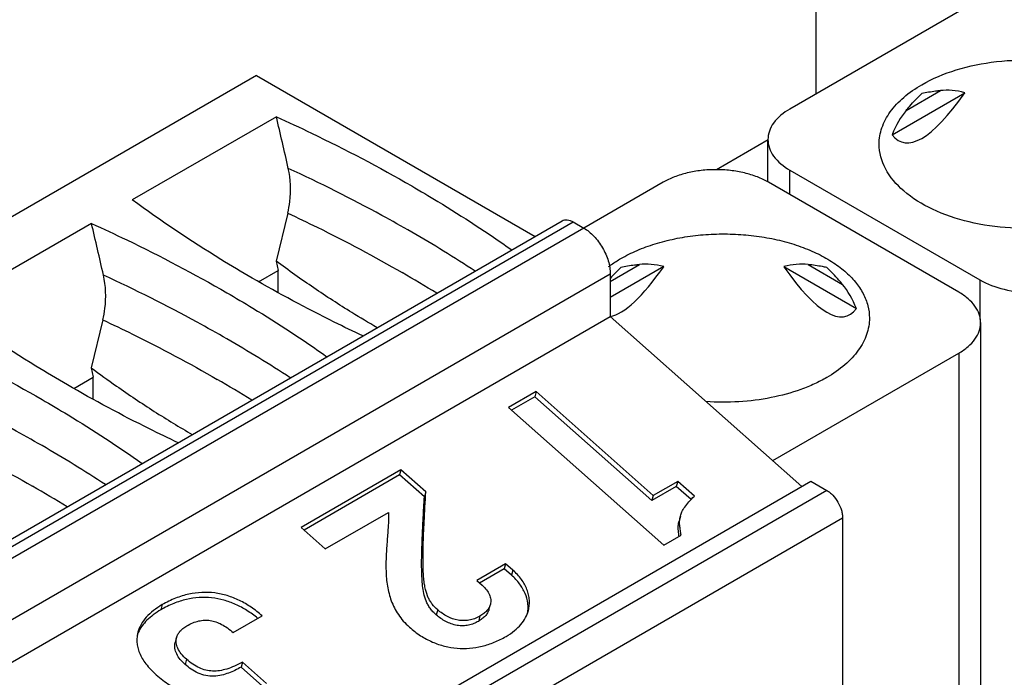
# Paper-space layout '61767N-2-A-2_1_1' of a CAD drawing. Header units: millimetres. Extents: x 0 to 594, y 1 to 420.
# Tile 34 of 222: x 258.19 to 262.14, y 104.82 to 107.46. Entities that reach past the tile are written whole.
import ezdxf

# ---------------------------------------------------------------- set-up
doc = ezdxf.new("R2010")
doc.units = ezdxf.units.MM
doc.header["$LTSCALE"] = 32.67
for name, color, linetype in [('61852N-1_DXF_CONTINUOUS_LINE', 7, 'CONTINUOUS'), ('U3-PXC_18471DXF_CONTINUOUS_LINE', 7, 'CONTINUOUS'), ('U4-PXC_18470DXF_CONTINUOUS_LINE', 7, 'CONTINUOUS')]:
    doc.layers.add(name, color=color, linetype=linetype)

psp = doc.layouts.new('61767N-2-A-2_1_1')

# ---------------------------------------------------------------- linework, layer by layer
at = {"layer": '61852N-1_DXF_CONTINUOUS_LINE', "color": 7, "linetype": 'Continuous'}
psp.add_line((261.1918, 106.9803), (260.9846, 106.8607), dxfattribs=at)
at = {"layer": 'U3-PXC_18471DXF_CONTINUOUS_LINE', "color": 7, "linetype": 'Continuous'}
for p, q in [((259.1363, 107.2388), (253.8967, 104.2137)), ((259.1363, 107.2388), (260.2555, 106.5927)), ((259.2164, 107.0734), (258.6379, 106.7394)), ((260.7697, 106.8102), (260.4515, 106.6265)), ((261.9577, 106.3693), (261.194, 106.8102)), ((259.262, 106.6866), (259.2156, 106.4938)), ((255.1245, 103.6303), (260.3641, 106.6554)), ((258.474, 106.6448), (257.8955, 106.3108)), ((260.4091, 106.651), (260.4515, 106.6265)), ((259.2156, 106.4938), (259.2233, 106.4562)), ((259.1453, 106.4112), (259.2233, 106.4562)), ((259.2233, 106.368), (259.2233, 106.4562)), ((260.7723, 106.4715), (260.5576, 106.3476)), ((260.5576, 106.4428), (260.5576, 106.2713)), ((261.2551, 106.4715), (261.5465, 106.3033)), ((255.318, 103.2462), (260.5576, 106.2713)), ((258.5195, 106.258), (258.4731, 106.0651)), ((260.5576, 106.2713), (261.3272, 105.5889)), ((262.0455, 106.2468), (262.0455, 104.5569)), ((261.2101, 105.6927), (261.9577, 106.1243)), ((258.4731, 106.0651), (258.4808, 106.0276)), ((258.4029, 105.9825), (258.4808, 106.0276)), ((258.4808, 105.9393), (258.4808, 106.0276)), ((260.2607, 105.9697), (260.1496, 105.9055)), ((260.2607, 105.9697), (260.2552, 105.9492)), ((260.7307, 105.5529), (260.2607, 105.9697)), ((260.2552, 105.9492), (260.1615, 105.8951)), ((260.7252, 105.5324), (260.2552, 105.9492)), ((260.1496, 105.9055), (260.7729, 105.3529)), ((259.717, 105.6558), (259.316, 105.4242)), ((259.717, 105.6558), (259.7115, 105.6353)), ((259.8166, 105.5674), (259.717, 105.6558)), ((256.1241, 102.5848), (261.3637, 105.6099)), ((259.7115, 105.6353), (259.3278, 105.4137)), ((259.8111, 105.5469), (259.7115, 105.6353)), ((260.8285, 105.6094), (260.7307, 105.5529)), ((260.8285, 105.6094), (260.823, 105.5889)), ((260.8958, 105.5498), (260.8285, 105.6094)), ((261.3637, 105.6099), (261.4273, 105.5732)), ((259.8166, 105.5674), (259.8111, 105.5469)), ((260.823, 105.5889), (260.7252, 105.5324)), ((260.8821, 105.5365), (260.823, 105.5889)), ((260.7307, 105.5529), (260.7252, 105.5324)), ((259.413, 105.3381), (259.6669, 105.4847)), ((260.8394, 105.4701), (260.8339, 105.4496)), ((261.491, 105.463), (261.491, 104.0422)), ((259.316, 105.4242), (259.413, 105.3381)), ((260.7729, 105.3529), (260.8425, 105.3931)), ((260.1375, 105.279), (260.0212, 105.2118)), ((260.132, 105.2585), (260.033, 105.2013)), ((260.1375, 105.279), (260.132, 105.2585)), ((260.161, 105.2329), (260.132, 105.2585)), ((260.1665, 105.2533), (260.1375, 105.279)), ((260.0212, 105.2118), (260.0433, 105.1922)), ((260.0705, 105.0954), (260.076, 105.1159)), ((259.0431, 105.0024), (259.1595, 105.0696)), ((258.8157, 104.9827), (258.8102, 104.9622)), ((259.0803, 104.8843), (259.0748, 104.8638)), ((259.1604, 104.7878), (259.0748, 104.8638)), ((259.1773, 104.7982), (259.0803, 104.8843))]:
    psp.add_line(p, q, dxfattribs=at)
at = {"layer": 'U3-PXC_18471DXF_CONTINUOUS_LINE', "color": 9, "linetype": 'Continuous'}
for p, q in [((255.1695, 103.6259), (260.4091, 106.651)), ((260.4515, 106.6265), (255.2119, 103.6014)), ((260.5576, 106.4123), (260.6749, 106.4801)), ((261.3524, 106.4801), (261.4906, 106.4003)), ((255.318, 103.4177), (260.5576, 106.4428)), ((261.9577, 106.1243), (261.9577, 104.5076)), ((261.4273, 105.5732), (256.1877, 102.5481)), ((256.2513, 102.4379), (261.491, 105.463)), ((260.1665, 105.2533), (260.161, 105.2329)), ((258.758, 105.1146), (258.7525, 105.0941)), ((259.8645, 105.094), (259.859, 105.0735)), ((260.0334, 105.0681), (260.0279, 105.0476)), ((258.8554, 104.8953), (258.8499, 104.8748))]:
    psp.add_line(p, q, dxfattribs=at)
for centre, radius, start, end in [((257.0869, 101.9731), 5.3524, 56.8369, 60.0383), ((256.9777, 101.6942), 5.4884, 58.3157, 60.0041), ((256.3444, 101.5445), 5.3524, 56.8369, 60.0383), ((256.2353, 101.2656), 5.4884, 58.3157, 60.0041), ((255.602, 101.1158), 5.3524, 56.8369, 60.0383), ((255.4928, 100.8369), 5.4884, 58.3157, 60.0041)]:
    psp.add_arc(centre, radius, start, end, dxfattribs=at)
at = {"layer": 'U3-PXC_18471DXF_CONTINUOUS_LINE', "color": 7, "linetype": 'Continuous'}
for centre, radius, start, end in [((261.1048, 105.9356), 0.7339, 133.4617, 138.2226), ((258.7841, 104.948), 0.1341, 155.7622, 160.1924)]:
    psp.add_arc(centre, radius, start, end, dxfattribs=at)
for centre, major_axis, ratio, start_param, end_param in [((255.5174, 102.1375), (-3.9049, 20.8596), 0.218384, -1.383168, -1.372965), ((254.7749, 101.7088), (-3.9049, 20.8596), 0.218384, -1.383168, -1.372965), ((261.0137, 105.4004), (-0.3811, 1.0697), 0.414924, -0.284056, -0.091914), ((261.0137, 105.4004), (0.3811, 1.0697), 0.414925, 0.091916, 0.284057), ((261.0137, 107.8322), (0.4931, 1.559), 0.201904, 3.24974, 3.718846), ((261.0137, 107.8322), (-0.4931, 1.559), 0.201907, 2.56434, 3.284336), ((261.0137, 105.4004), (0.3811, 1.0697), 0.414925, -0.435939, -0.243798)]:
    psp.add_ellipse(centre, major_axis=major_axis, ratio=ratio, start_param=start_param, end_param=end_param, dxfattribs=at)
for points, knots in [([(259.2164, 107.0734), (259.2638, 107.052), (259.4483, 106.966), (259.6287, 106.8713), (259.76, 106.7955)], [0, 0, 0, 0, 0.255309, 1, 1, 1, 1]), ([(259.262, 106.6866), (259.2656, 106.7018), (259.2764, 106.761), (259.2744, 106.8228), (259.2644, 106.8662)], [0, 0, 0, 0, 0.259003, 1, 1, 1, 1]), ([(261.194, 106.8102), (261.1795, 106.8185), (261.1477, 106.8333), (261.096, 106.849), (261.04, 106.8587), (260.9819, 106.862), (260.9237, 106.8587), (260.8677, 106.849), (260.816, 106.8333), (260.7842, 106.8185), (260.7697, 106.8102)], [0, 0, 0, 0, 0.114124, 0.237348, 0.366973, 0.5, 0.633028, 0.762653, 0.885877, 1, 1, 1, 1]), ([(259.76, 106.7955), (259.7951, 106.7752), (259.932, 106.6942), (260.0654, 106.6071), (260.1622, 106.5388)], [0, 0, 0, 0, 0.25492, 1, 1, 1, 1]), ([(259.1193, 106.4256), (259.0769, 106.4501), (258.9122, 106.5481), (258.7527, 106.6548), (258.6379, 106.7394)], [0, 0, 0, 0, 0.256022, 1, 1, 1, 1]), ([(258.474, 106.6448), (258.5213, 106.6234), (258.7058, 106.5374), (258.8862, 106.4426), (259.0175, 106.3668)], [0, 0, 0, 0, 0.255309, 1, 1, 1, 1]), ([(260.3641, 106.6554), (260.3671, 106.6571), (260.3739, 106.6596), (260.3852, 106.6599), (260.3973, 106.657), (260.4052, 106.6532), (260.4091, 106.651)], [0, 0, 0, 0, 0.217746, 0.450884, 0.710461, 1, 1, 1, 1]), ([(260.4515, 106.6265), (260.4588, 106.6223), (260.4731, 106.6122), (260.5, 106.5871), (260.5283, 106.5483), (260.5477, 106.5044), (260.5561, 106.4686), (260.5576, 106.4511), (260.5576, 106.4428)], [0, 0, 0, 0, 0.114176, 0.23757, 0.499999, 0.762429, 0.885823, 1, 1, 1, 1]), ([(260.6, 106.504), (260.621, 106.5161), (260.6661, 106.5383), (260.7387, 106.5646), (260.8173, 106.5846), (260.8999, 106.5977), (260.9851, 106.6037), (261.0708, 106.6025), (261.1553, 106.5941), (261.2368, 106.5787), (261.3135, 106.5566), (261.3839, 106.5282), (261.4464, 106.4942), (261.4998, 106.4552), (261.5429, 106.412), (261.5746, 106.3653), (261.5942, 106.316), (261.5987, 106.2818), (261.5987, 106.2652)], [0, 0, 0, 0, 0.062372, 0.128751, 0.198347, 0.270333, 0.343722, 0.417463, 0.490498, 0.561797, 0.630407, 0.695505, 0.756464, 0.812912, 0.864821, 0.912605, 0.957187, 1, 1, 1, 1]), ([(259.6212, 106.2265), (259.587, 106.2462), (259.5012, 106.2976), (259.3653, 106.3859), (259.2654, 106.4569), (259.2156, 106.4938)], [0, 0, 0, 0, 0.243892, 0.617464, 1, 1, 1, 1]), ([(260.5512, 106.4719), (260.555, 106.4748), (260.5708, 106.4862), (260.5873, 106.4966), (260.6, 106.504)], [0, 0, 0, 0, 0.243996, 1, 1, 1, 1]), ([(260.6749, 106.4801), (260.6683, 106.4792), (260.6433, 106.476), (260.6183, 106.4721), (260.6, 106.4683)], [0, 0, 0, 0, 0.263132, 1, 1, 1, 1]), ([(261.4273, 106.4683), (261.4215, 106.4695), (261.3966, 106.4742), (261.3716, 106.4777), (261.3524, 106.4801)], [0, 0, 0, 0, 0.237094, 1, 1, 1, 1]), ([(258.5195, 106.258), (258.5231, 106.2731), (258.5339, 106.3323), (258.532, 106.3941), (258.522, 106.4375)], [0, 0, 0, 0, 0.259003, 1, 1, 1, 1]), ([(261.4906, 106.4003), (261.4858, 106.4061), (261.4658, 106.4297), (261.4443, 106.4522), (261.4273, 106.4683)], [0, 0, 0, 0, 0.244518, 1, 1, 1, 1]), ([(259.564, 106.1934), (259.5255, 106.2115), (259.375, 106.2844), (259.2273, 106.3633), (259.1193, 106.4256)], [0, 0, 0, 0, 0.254445, 1, 1, 1, 1]), ([(259.0175, 106.3668), (259.0526, 106.3465), (259.1896, 106.2655), (259.3229, 106.1785), (259.4198, 106.1101)], [0, 0, 0, 0, 0.25492, 1, 1, 1, 1]), ([(262.0455, 106.2468), (262.0455, 106.2525), (262.0445, 106.264), (262.0386, 106.287), (262.0233, 106.3152), (261.9947, 106.3452), (261.9708, 106.3617), (261.9577, 106.3693)], [0, 0, 0, 0, 0.10817, 0.218372, 0.451322, 0.710513, 1, 1, 1, 1]), ([(258.3769, 105.9969), (258.3344, 106.0215), (258.1697, 106.1194), (258.0102, 106.2262), (257.8955, 106.3108)], [0, 0, 0, 0, 0.256022, 1, 1, 1, 1]), ([(261.5987, 106.2652), (261.5987, 106.2541), (261.5968, 106.2317), (261.5882, 106.1986), (261.574, 106.1662), (261.5544, 106.1349), (261.5297, 106.1049), (261.489, 106.0659), (261.453, 106.0412), (261.4273, 106.0263)], [0, 0, 0, 0, 0.108045, 0.218134, 0.332106, 0.451482, 0.577431, 0.710755, 1, 1, 1, 1]), ([(261.9577, 106.1243), (261.9708, 106.1319), (261.9947, 106.1484), (262.0233, 106.1783), (262.0386, 106.2066), (262.0445, 106.2296), (262.0455, 106.2411), (262.0455, 106.2468)], [0, 0, 0, 0, 0.289486, 0.548677, 0.781628, 0.89183, 1, 1, 1, 1]), ([(257.7315, 106.2161), (257.7789, 106.1947), (257.9633, 106.1087), (258.1438, 106.0139), (258.2751, 105.9382)], [0, 0, 0, 0, 0.255309, 1, 1, 1, 1]), ([(258.4731, 106.0651), (258.5065, 106.0404), (258.5896, 105.9805), (258.7242, 105.8903), (258.8272, 105.8276), (258.8787, 105.7978)], [0, 0, 0, 0, 0.255995, 0.632611, 1, 1, 1, 1]), ([(261.4273, 106.0263), (261.4113, 106.0171), (261.3773, 105.9997), (261.3036, 105.9698), (261.2024, 105.9425), (261.074, 105.9263), (260.986, 105.9268), (260.9419, 105.93)], [0, 0, 0, 0, 0.111054, 0.227904, 0.475422, 0.735648, 1, 1, 1, 1]), ([(258.8215, 105.7647), (258.783, 105.7829), (258.6325, 105.8557), (258.4849, 105.9346), (258.3769, 105.9969)], [0, 0, 0, 0, 0.254445, 1, 1, 1, 1]), ([(258.2751, 105.9382), (258.3102, 105.9179), (258.4471, 105.8369), (258.5805, 105.7498), (258.6773, 105.6815)], [0, 0, 0, 0, 0.25492, 1, 1, 1, 1]), ([(259.8645, 105.094), (259.8568, 105.1008), (259.8458, 105.1118), (259.8339, 105.1287), (259.8234, 105.1481), (259.8161, 105.171), (259.8111, 105.1971), (259.8083, 105.2208), (259.8064, 105.2479), (259.8055, 105.2789), (259.8055, 105.3141), (259.8066, 105.371), (259.8103, 105.456), (259.8143, 105.5276), (259.8166, 105.5674)], [0, 0, 0, 0, 0.063275, 0.094238, 0.126231, 0.19818, 0.240666, 0.28897, 0.344131, 0.407123, 0.478878, 0.560297, 0.755622, 1, 1, 1, 1]), ([(261.4273, 105.5732), (261.4317, 105.5707), (261.4403, 105.5646), (261.4564, 105.5496), (261.4734, 105.5263), (261.4851, 105.5), (261.4901, 105.4785), (261.491, 105.468), (261.491, 105.463)], [0, 0, 0, 0, 0.114176, 0.23757, 0.499999, 0.762429, 0.885823, 1, 1, 1, 1]), ([(259.859, 105.0735), (259.8543, 105.0776), (259.8455, 105.086), (259.834, 105.0998), (259.8248, 105.1144), (259.8156, 105.1341), (259.8084, 105.1595), (259.8037, 105.1899), (259.8013, 105.2201), (259.8002, 105.2502), (259.7999, 105.28), (259.8004, 105.3197), (259.8019, 105.3692), (259.8046, 105.4285), (259.8077, 105.4878), (259.81, 105.5272), (259.8111, 105.5469)], [0, 0, 0, 0, 0.038086, 0.074734, 0.109767, 0.143396, 0.207851, 0.270423, 0.332125, 0.393379, 0.454378, 0.515221, 0.636632, 0.757843, 0.878949, 1, 1, 1, 1]), ([(260.8394, 105.4701), (260.841, 105.4761), (260.8458, 105.4888), (260.8572, 105.508), (260.8741, 105.5288), (260.8879, 105.5425), (260.8958, 105.5498)], [0, 0, 0, 0, 0.188484, 0.408861, 0.674955, 1, 1, 1, 1]), ([(259.6669, 105.4847), (259.6674, 105.4667), (259.666, 105.4292), (259.6614, 105.3717), (259.657, 105.3117), (259.6558, 105.2504), (259.661, 105.1892), (259.6736, 105.1393), (259.69, 105.1015), (259.7061, 105.0741), (259.7262, 105.048), (259.7421, 105.0321), (259.7507, 105.0245)], [0, 0, 0, 0, 0.111175, 0.230905, 0.355749, 0.482354, 0.60842, 0.733796, 0.797176, 0.861934, 0.929119, 1, 1, 1, 1]), ([(260.8345, 105.3885), (260.8336, 105.3936), (260.8319, 105.4039), (260.8304, 105.4194), (260.8308, 105.4348), (260.8326, 105.4448), (260.8339, 105.4496)], [0, 0, 0, 0, 0.255094, 0.507207, 0.755081, 1, 1, 1, 1]), ([(260.8425, 105.3931), (260.8415, 105.3997), (260.8393, 105.4126), (260.8364, 105.4318), (260.8357, 105.451), (260.8377, 105.4638), (260.8394, 105.4701)], [0, 0, 0, 0, 0.258422, 0.50482, 0.747257, 1, 1, 1, 1]), ([(260.2288, 105.091), (260.2307, 105.0979), (260.2332, 105.1119), (260.2334, 105.1333), (260.2302, 105.1546), (260.2213, 105.1832), (260.2014, 105.2182), (260.1791, 105.2421), (260.1665, 105.2533)], [0, 0, 0, 0, 0.1164, 0.231994, 0.348854, 0.468711, 0.722048, 1, 1, 1, 1]), ([(260.2257, 105.0809), (260.2268, 105.0874), (260.2282, 105.1007), (260.2267, 105.1276), (260.2169, 105.1616), (260.194, 105.1998), (260.1729, 105.2223), (260.161, 105.2329)], [0, 0, 0, 0, 0.115293, 0.23071, 0.467859, 0.722273, 1, 1, 1, 1]), ([(260.0433, 105.1922), (260.0497, 105.1866), (260.0608, 105.175), (260.0729, 105.1556), (260.0778, 105.1386), (260.0779, 105.1254), (260.0768, 105.119), (260.076, 105.1159)], [0, 0, 0, 0, 0.292294, 0.548964, 0.779047, 0.889418, 1, 1, 1, 1]), ([(259.1419, 105.0595), (259.128, 105.0709), (259.0994, 105.0918), (259.0535, 105.1166), (259.0057, 105.1339), (258.9564, 105.1432), (258.9058, 105.1442), (258.8544, 105.1366), (258.8025, 105.1201), (258.7691, 105.1036), (258.7525, 105.0941)], [0, 0, 0, 0, 0.128992, 0.252864, 0.373165, 0.491853, 0.611251, 0.733946, 0.862641, 1, 1, 1, 1]), ([(259.1595, 105.0696), (259.1453, 105.0821), (259.1162, 105.105), (259.0691, 105.1325), (259.0199, 105.152), (258.969, 105.163), (258.9167, 105.1651), (258.8635, 105.158), (258.8098, 105.1414), (258.7752, 105.1245), (258.758, 105.1146)], [0, 0, 0, 0, 0.130301, 0.254972, 0.375577, 0.494124, 0.613043, 0.735074, 0.863108, 1, 1, 1, 1]), ([(258.758, 105.1146), (258.7457, 105.1074), (258.7229, 105.0923), (258.6939, 105.0657), (258.6723, 105.0363), (258.6632, 105.0146), (258.6603, 105.0038)], [0, 0, 0, 0, 0.282099, 0.539898, 0.776964, 1, 1, 1, 1]), ([(258.7525, 105.0941), (258.7421, 105.088), (258.7225, 105.0753), (258.6968, 105.0533), (258.6762, 105.0295), (258.6659, 105.0119), (258.6619, 105.003)], [0, 0, 0, 0, 0.278074, 0.535785, 0.775187, 1, 1, 1, 1]), ([(260.0334, 105.0681), (260.0266, 105.0641), (260.0125, 105.0575), (259.9904, 105.0516), (259.9682, 105.0498), (259.9386, 105.0525), (259.9019, 105.0654), (259.8764, 105.0834), (259.8645, 105.094)], [0, 0, 0, 0, 0.129368, 0.252821, 0.373332, 0.493428, 0.739041, 1, 1, 1, 1]), ([(260.0705, 105.0954), (260.0691, 105.0904), (260.0649, 105.0807), (260.0551, 105.0678), (260.0425, 105.0567), (260.0329, 105.0505), (260.0279, 105.0476)], [0, 0, 0, 0, 0.235908, 0.479414, 0.734002, 1, 1, 1, 1]), ([(260.076, 105.1159), (260.0748, 105.1114), (260.071, 105.1024), (260.062, 105.0899), (260.0492, 105.0781), (260.039, 105.0713), (260.0334, 105.0681)], [0, 0, 0, 0, 0.211518, 0.442372, 0.702442, 1, 1, 1, 1]), ([(260.1393, 104.9871), (260.1511, 104.9939), (260.1726, 105.0084), (260.1992, 105.0339), (260.2183, 105.0614), (260.2262, 105.0812), (260.2288, 105.091)], [0, 0, 0, 0, 0.291493, 0.549917, 0.783225, 1, 1, 1, 1]), ([(258.8568, 105.0295), (258.8646, 105.034), (258.8801, 105.0418), (258.904, 105.0496), (258.9276, 105.053), (258.9511, 105.0517), (258.9744, 105.046), (258.9976, 105.0357), (259.0208, 105.0211), (259.0356, 105.0091), (259.0431, 105.0024)], [0, 0, 0, 0, 0.132109, 0.253732, 0.368714, 0.481559, 0.597017, 0.719537, 0.852879, 1, 1, 1, 1]), ([(260.0279, 105.0476), (260.022, 105.0442), (260.0094, 105.038), (259.9886, 105.0318), (259.9659, 105.0292), (259.9421, 105.0309), (259.9187, 105.037), (259.8898, 105.0496), (259.8705, 105.0633), (259.859, 105.0735)], [0, 0, 0, 0, 0.11139, 0.22915, 0.35392, 0.48442, 0.61727, 0.748802, 1, 1, 1, 1]), ([(258.8157, 104.9827), (258.8169, 104.9872), (258.8205, 104.9961), (258.8293, 105.0084), (258.8416, 105.0199), (258.8514, 105.0264), (258.8568, 105.0295)], [0, 0, 0, 0, 0.215537, 0.44769, 0.706392, 1, 1, 1, 1]), ([(259.7507, 105.0245), (259.7649, 105.0119), (259.7944, 104.9894), (259.8423, 104.9636), (259.8918, 104.9467), (259.9422, 104.9385), (259.9929, 104.9386), (260.0433, 104.9468), (260.0926, 104.9628), (260.124, 104.9783), (260.1393, 104.9871)], [0, 0, 0, 0, 0.13607, 0.264753, 0.388428, 0.509314, 0.629384, 0.750316, 0.873487, 1, 1, 1, 1]), ([(258.6603, 105.0038), (258.6586, 104.9972), (258.6561, 104.9838), (258.6559, 104.963), (258.6593, 104.9417), (258.6664, 104.9201), (258.6774, 104.8982), (258.6983, 104.8672), (258.7187, 104.8461), (258.7339, 104.8326)], [0, 0, 0, 0, 0.103318, 0.207898, 0.316283, 0.431059, 0.554704, 0.689492, 1, 1, 1, 1]), ([(258.8554, 104.8953), (258.8478, 104.902), (258.8346, 104.9155), (258.8201, 104.9379), (258.814, 104.9573), (258.8136, 104.9722), (258.8148, 104.9793), (258.8157, 104.9827)], [0, 0, 0, 0, 0.300344, 0.560037, 0.787393, 0.894223, 1, 1, 1, 1]), ([(258.8499, 104.8748), (258.8429, 104.881), (258.8301, 104.8939), (258.8154, 104.9157), (258.8087, 104.9355), (258.8081, 104.9512), (258.8093, 104.9586), (258.8102, 104.9622)], [0, 0, 0, 0, 0.277971, 0.537656, 0.776124, 0.889171, 1, 1, 1, 1]), ([(259.0803, 104.8843), (259.0697, 104.8783), (259.0492, 104.8678), (259.0184, 104.8558), (258.989, 104.8489), (258.9605, 104.8471), (258.933, 104.8509), (258.9062, 104.8602), (258.8799, 104.8751), (258.8635, 104.8881), (258.8554, 104.8953)], [0, 0, 0, 0, 0.148734, 0.282767, 0.405006, 0.519356, 0.630697, 0.74448, 0.866038, 1, 1, 1, 1]), ([(259.0748, 104.8638), (259.0587, 104.8547), (259.0331, 104.8421), (258.9961, 104.8308), (258.9654, 104.8264), (258.9331, 104.8287), (258.9019, 104.8389), (258.874, 104.8549), (258.8576, 104.868), (258.8499, 104.8748)], [0, 0, 0, 0, 0.22778, 0.347895, 0.474336, 0.607289, 0.742328, 0.873763, 1, 1, 1, 1]), ([(258.7339, 104.8326), (258.7506, 104.8178), (258.7853, 104.7911), (258.8341, 104.7667), (258.875, 104.7549), (258.9068, 104.7501), (258.94, 104.7496), (258.9624, 104.7522), (258.9737, 104.7542)], [0, 0, 0, 0, 0.255999, 0.499767, 0.620334, 0.742344, 0.868068, 1, 1, 1, 1])]:
    psp.add_open_spline(points, degree=3, knots=knots, dxfattribs=at)
at = {"layer": 'U3-PXC_18471DXF_CONTINUOUS_LINE', "color": 9, "linetype": 'Continuous'}
for points, knots in [([(259.76, 106.6102), (259.7205, 106.633), (259.5583, 106.724), (259.3919, 106.8074), (259.2644, 106.8662)], [0, 0, 0, 0, 0.245107, 1, 1, 1, 1]), ([(259.262, 106.6866), (259.3018, 106.668), (259.4575, 106.5932), (259.6101, 106.5119), (259.7216, 106.4475)], [0, 0, 0, 0, 0.254612, 1, 1, 1, 1]), ([(259.0175, 106.1815), (258.978, 106.2043), (258.8159, 106.2954), (258.6494, 106.3787), (258.522, 106.4375)], [0, 0, 0, 0, 0.245107, 1, 1, 1, 1]), ([(258.5195, 106.258), (258.5593, 106.2393), (258.715, 106.1645), (258.8677, 106.0833), (258.9792, 106.0189)], [0, 0, 0, 0, 0.254612, 1, 1, 1, 1]), ([(258.2751, 105.7529), (258.2356, 105.7757), (258.0734, 105.8667), (257.907, 105.95), (257.7795, 106.0089)], [0, 0, 0, 0, 0.245107, 1, 1, 1, 1]), ([(257.777, 105.8293), (257.8169, 105.8107), (257.9726, 105.7359), (258.1252, 105.6546), (258.2367, 105.5902)], [0, 0, 0, 0, 0.254612, 1, 1, 1, 1])]:
    psp.add_open_spline(points, degree=3, knots=knots, dxfattribs=at)
at = {"layer": 'U4-PXC_18470DXF_CONTINUOUS_LINE', "color": 7, "linetype": 'Continuous'}
for p, q in [((261.3849, 107.1653), (261.3849, 108.537)), ((262.1486, 107.6062), (261.2788, 107.1041)), ((261.69, 107.0013), (261.9814, 107.1696)), ((261.191, 106.8115), (261.191, 106.9816)), ((261.2788, 106.8591), (262.0425, 106.4182))]:
    psp.add_line(p, q, dxfattribs=at)
at = {"layer": 'U4-PXC_18470DXF_CONTINUOUS_LINE', "color": 9, "linetype": 'Continuous'}
for p, q in [((261.7459, 107.0984), (261.8841, 107.1782)), ((261.2788, 106.7612), (261.2788, 106.8591)), ((262.0425, 106.4182), (262.0425, 106.26))]:
    psp.add_line(p, q, dxfattribs=at)
at = {"layer": 'U4-PXC_18470DXF_CONTINUOUS_LINE', "color": 7, "linetype": 'Continuous'}
for centre, major_axis, ratio, start_param, end_param in [((262.2228, 108.5303), (0.4931, 1.559), 0.201904, -3.284336, -2.56434), ((262.2228, 106.0985), (-0.3811, 1.0697), 0.414924, -0.284056, -0.091914), ((262.2228, 106.0985), (-0.3811, 1.0697), 0.414924, 0.243799, 0.435941)]:
    psp.add_ellipse(centre, major_axis=major_axis, ratio=ratio, start_param=start_param, end_param=end_param, dxfattribs=at)
for points, knots in [([(261.8092, 107.2021), (261.8525, 107.2271), (261.9505, 107.2675), (262.1103, 107.2995), (262.2793, 107.3042), (262.4437, 107.2811), (262.5904, 107.2321), (262.7078, 107.1605), (262.7874, 107.07), (262.8078, 106.997), (262.8078, 106.9633)], [0, 0, 0, 0, 0.128825, 0.270562, 0.417874, 0.562378, 0.696196, 0.81359, 0.913065, 1, 1, 1, 1]), ([(261.6378, 106.9632), (261.6378, 106.9855), (261.646, 107.0319), (261.6813, 107.0967), (261.7369, 107.1552), (261.7835, 107.1872), (261.8092, 107.2021)], [0, 0, 0, 0, 0.217769, 0.450936, 0.710205, 1, 1, 1, 1]), ([(261.7459, 107.0984), (261.7507, 107.1042), (261.7707, 107.1278), (261.7922, 107.1503), (261.8092, 107.1664)], [0, 0, 0, 0, 0.244519, 1, 1, 1, 1]), ([(261.8841, 107.1782), (261.8775, 107.1773), (261.8524, 107.1741), (261.8274, 107.1702), (261.8092, 107.1664)], [0, 0, 0, 0, 0.263132, 1, 1, 1, 1]), ([(261.2788, 107.1041), (261.254, 107.0898), (261.2205, 107.0634), (261.1952, 107.0169), (261.191, 106.993), (261.191, 106.9816)], [0, 0, 0, 0, 0.547698, 0.781564, 1, 1, 1, 1]), ([(261.191, 106.9816), (261.191, 106.9702), (261.1952, 106.9464), (261.2205, 106.8998), (261.254, 106.8735), (261.2788, 106.8591)], [0, 0, 0, 0, 0.218436, 0.452301, 1, 1, 1, 1]), ([(262.6365, 106.7244), (262.5932, 106.6994), (262.4951, 106.659), (262.3354, 106.627), (262.1663, 106.6223), (262.002, 106.6454), (261.8553, 106.6944), (261.7378, 106.766), (261.6582, 106.8565), (261.6378, 106.9295), (261.6378, 106.9632)], [0, 0, 0, 0, 0.128825, 0.270562, 0.417874, 0.562378, 0.696196, 0.81359, 0.913065, 1, 1, 1, 1]), ([(262.0425, 106.4182), (262.0726, 106.4009), (262.1427, 106.3755), (262.2547, 106.3633), (262.3666, 106.3755), (262.4367, 106.4009), (262.4668, 106.4183)], [0, 0, 0, 0, 0.237229, 0.500001, 0.762772, 1, 1, 1, 1])]:
    psp.add_open_spline(points, degree=3, knots=knots, dxfattribs=at)

doc.saveas('drawing.dxf')
